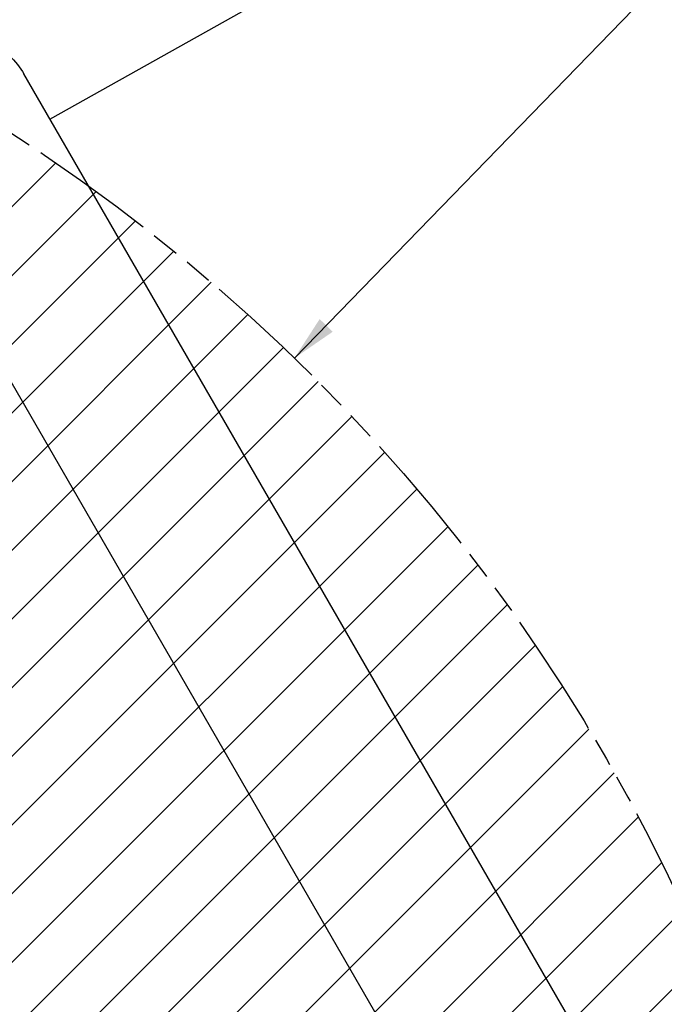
# Model space of a CAD drawing. Header units: millimetres. Extents: x 0 to 2550, y 0 to 1188.
# Tile 218 of 221: x 1552 to 1595, y 937 to 1002. Entities that reach past the tile are written whole.
import ezdxf

# ---------------------------------------------------------------- set-up
doc = ezdxf.new("R2010")
doc.units = ezdxf.units.MM
doc.header["$LTSCALE"] = 46.255
doc.linetypes.add('PHANTOM', pattern=[0.8, 0.45, -0.05, 0.1, -0.05, 0.1, -0.05])
doc.layers.get('0').update_dxf_attribs({"linetype": 'CONTINUOUS'})
doc.layers.add('DEFAULT_3', color=7, linetype='PHANTOM')
doc.layers.add('DR1SM11P1003_PBL245', color=7, linetype='CONTINUOUS')

# ---------------------------------------------------------------- blocks, each defined once
blk = doc.blocks.new('DDDD')
at = {"color": 134}
blk.add_line((2311.22, 4188.76), (2387.13, 4266.99), dxfattribs=at)
at = {"color": 134, "linetype": 'Continuous'}
for p, q in [((1854.87, 3803.84), (2271.93, 4220.9)), ((1859.55, 3797.2), (2278.56, 4216.22)), ((1864.38, 3790.73), (2285.04, 4211.38)), ((1869.37, 3784.4), (2291.36, 4206.39)), ((1874.52, 3778.24), (2297.53, 4201.25)), ((1879.82, 3772.22), (2303.55, 4195.95)), ((1885.26, 3766.35), (2309.41, 4190.5)), ((1890.86, 3760.64), (2315.12, 4184.9)), ((1896.61, 3755.08), (2320.69, 4179.15)), ((1902.51, 3749.66), (2326.1, 4173.25)), ((1908.57, 3744.4), (2331.36, 4167.2)), ((1914.77, 3739.29), (2336.47, 4160.99)), ((1921.13, 3734.34), (2341.42, 4154.63)), ((1927.65, 3729.54), (2346.22, 4148.12)), ((1934.32, 3724.9), (2350.87, 4141.45)), ((1941.15, 3720.41), (2355.35, 4134.62)), ((1948.14, 3716.09), (2359.67, 4127.62)), ((1955.3, 3711.94), (2363.83, 4120.46)), ((1962.63, 3707.95), (2367.81, 4113.14)), ((1970.13, 3704.14), (2371.62, 4105.64)), ((1977.81, 3700.5), (2375.26, 4097.96)), ((1985.67, 3697.05), (2378.71, 4090.1))]:
    blk.add_line(p, q, dxfattribs=at)
at = {"color": 134, "linetype": 'ByBlock'}
blk.add_solid([(2311.22, 4188.76), (2317.52, 4193.1), (2315.37, 4195.19)], dxfattribs=at)
at = {"layer": 'DEFAULT_3', "color": 2}
blk.add_circle((2102.32, 3973.44), 300, dxfattribs=at)
at = {"layer": 'DR1SM11P1003_PBL245', "color": 7}
for p, q in [((2270.98, 4228.13), (2485.49, 4348.41)), ((2366.06, 4063.44), (2266.69, 4235.57)), ((2338.02, 4057.61), (2244.47, 4219.65))]:
    blk.add_line(p, q, dxfattribs=at)
blk.add_open_spline([(2263.35, 4239.44), (2263.69, 4239.15), (2264.96, 4238.01), (2266.05, 4236.66), (2266.69, 4235.57)], degree=3, knots=[0, 0, 0, 0, 0.260573, 1, 1, 1, 1], dxfattribs=at)

msp = doc.modelspace()

# ---------------------------------------------------------------- block references
at = {"xscale": 0.4, "yscale": 0.4, "zscale": 0.4}
msp.add_blockref('DDDD', (645.9319, -695.924), dxfattribs=at)

doc.saveas('drawing.dxf')
